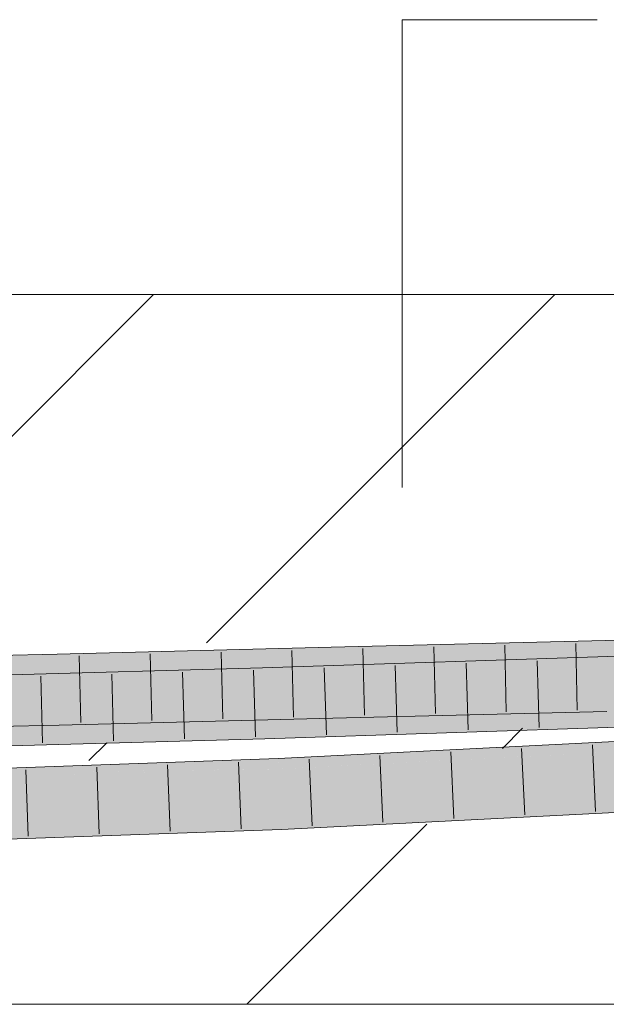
# Model space of a CAD drawing. Extents: x -720 to 300, y 62 to 1162.
# Tile 165 of 256: x 196.7 to 198.77, y 822.68 to 826.15. Entities that reach past the tile are written whole.
import ezdxf
from ezdxf.lldxf.tags import DXFTag

# ---------------------------------------------------------------- set-up
doc = ezdxf.new("R2010")
doc.units = 0
doc.layers.get('0').update_dxf_attribs({"lineweight": 13})
doc.layers.add('E_Detail_Linie_Text_Bem', color=7, linetype='Continuous', lineweight=13)
for name, color, linetype, lineweight, true_color in [('E_Detail_Wandschraffur', 7, 'Continuous', 5, 0xc0c0c0), ('E_Leerrohr 25-A06G942U8I', 7, 'Continuous', 9, 0xff8000), ('E_Leerrohr 25-Shading', 7, 'Continuous', 9, 0xff8000)]:
    doc.layers.add(name, color=color, linetype=linetype, lineweight=lineweight, true_color=true_color)
tags = doc.linetypes.add('fein_strichliert', pattern=[4, 1, -2, 1]).pattern_tags.tags
tags[8:9] = [DXFTag(74, 4), DXFTag(75, 0), DXFTag(340, '0'), DXFTag(46, 0.0), DXFTag(50, 0.0), DXFTag(44, 0.0), DXFTag(45, 0.0)]
tags[6:7] = [DXFTag(74, 4), DXFTag(75, 0), DXFTag(340, '0'), DXFTag(46, 0.0), DXFTag(50, 0.0), DXFTag(44, 0.0), DXFTag(45, 0.0)]
tags[4:5] = [DXFTag(74, 4), DXFTag(75, 0), DXFTag(340, '0'), DXFTag(46, 0.0), DXFTag(50, 0.0), DXFTag(44, 0.0), DXFTag(45, 0.0)]

# ---------------------------------------------------------------- blocks, each defined once
blk = doc.blocks.new('Shading-A06G93Y98I', base_point=(164.3113, 821.6645))
at = {"layer": 'E_Leerrohr 25-Shading', "color": 43, "true_color": 0xd7ab7f}
for points in [[(198.7648, 823.9247), (198.7639, 823.9614), (197.7983, 823.9014), (197.7974, 823.938)], [(199.219, 823.9703), (198.7639, 823.9614), (199.2153, 823.9509), (198.7648, 823.9247)], [(198.9663, 823.9287), (199.2153, 823.9504), (198.7648, 823.9247), (199.2153, 823.9509)], [(196.8335, 823.8771), (196.8326, 823.9137), (195.8807, 823.8555), (195.8799, 823.8921)], [(197.7983, 823.9014), (197.7974, 823.938), (196.8335, 823.8771), (196.8326, 823.9137)], [(199.3289, 823.9239), (197.5561, 823.8652), (199.3277, 823.9175), (197.5572, 823.8286)], [(199.1149, 823.8802), (199.3249, 823.9019), (197.5572, 823.8286), (199.3277, 823.9175)], [(197.5572, 823.8286), (197.5561, 823.8652), (195.2884, 823.7668), (195.2877, 823.8034)], [(198.7322, 823.7105), (198.7694, 823.7114), (197.8026, 823.7247), (198.7686, 823.748)], [(197.8031, 823.7043), (197.8026, 823.7247), (196.8377, 823.6975), (196.8377, 823.7004)], [(198.7322, 823.7105), (197.8026, 823.7247), (197.8031, 823.7043)], [(197.8035, 823.688), (198.7322, 823.7105), (197.8031, 823.7043)], [(196.6123, 823.6953), (196.4494, 823.6833), (196.8385, 823.6638), (196.4503, 823.655)], [(196.6678, 823.6965), (196.6123, 823.6953), (196.8377, 823.6975), (196.8385, 823.6638)], [(196.8377, 823.7004), (196.6678, 823.6965), (196.8377, 823.6975)], [(196.8385, 823.6638), (197.8035, 823.688), (196.8377, 823.6975), (197.8031, 823.7043)], [(199.1369, 823.704), (197.5625, 823.6519), (199.1373, 823.704), (199.1921, 823.7013)], [(197.5629, 823.6401), (199.2029, 823.7008), (197.5625, 823.6519), (199.1921, 823.7013)], [(199.2029, 823.7008), (197.5629, 823.6401), (199.221, 823.6999), (197.5636, 823.6154)], [(199.221, 823.6999), (197.5636, 823.6154), (199.5814, 823.6821)], [(197.5629, 823.6401), (197.5625, 823.6519), (195.2921, 823.5722), (195.2918, 823.59)], [(195.2924, 823.5535), (197.5636, 823.6154), (195.2921, 823.5722), (197.5629, 823.6401)], [(199.2803, 823.6145), (199.3955, 823.6198), (198.4655, 823.5892), (199.3946, 823.6366)], [(197.6118, 823.5383), (199.2803, 823.6145), (197.6115, 823.5455), (198.4655, 823.5892)], [(197.6121, 823.5302), (199.2803, 823.6145), (197.6118, 823.5383)], [(197.6121, 823.5302), (199.3956, 823.6165), (199.2803, 823.6145), (199.3956, 823.6181)], [(199.3957, 823.6149), (199.3956, 823.6165), (197.6121, 823.5301), (197.6121, 823.5302)], [(197.6121, 823.5301), (197.6124, 823.5247), (199.3957, 823.6149), (199.3962, 823.6053)], [(197.6124, 823.5247), (197.613, 823.509), (199.3962, 823.6053), (199.3965, 823.6)], [(196.1558, 823.4915), (197.6118, 823.5383), (196.0533, 823.4907), (197.6115, 823.5455)], [(196.6582, 823.4976), (197.6121, 823.5301), (196.1558, 823.4915), (197.6118, 823.5383)], [(196.054, 823.4647), (197.6091, 823.5089), (196.0537, 823.4752), (196.7593, 823.4976)], [(196.0537, 823.4752), (196.7593, 823.4976), (196.0537, 823.477), (196.5938, 823.4954)], [(197.4862, 823.5054), (196.054, 823.4647), (196.0541, 823.4601)], [(196.0542, 823.4581), (197.4862, 823.5054), (196.0541, 823.4601)], [(197.613, 823.509), (196.0542, 823.4581), (196.5748, 823.4724)], [(196.0542, 823.4581), (197.613, 823.509), (197.4862, 823.5054), (197.6091, 823.5089)], [(197.6124, 823.5247), (197.6121, 823.5301), (196.7593, 823.4976), (196.5938, 823.4954)], [(196.7593, 823.4976), (197.613, 823.509), (197.6124, 823.5247)], [(199.3641, 823.4214), (197.6208, 823.3324), (197.6218, 823.3074)], [(197.6223, 823.2958), (199.3641, 823.4214), (197.6218, 823.3074)], [(199.3641, 823.4214), (197.6223, 823.2958), (199.4062, 823.4098), (197.624, 823.2959)], [(197.624, 823.2959), (199.4074, 823.3869), (199.4062, 823.4098)], [(196.0599, 823.2408), (197.6208, 823.3324), (196.059, 823.2773)], [(196.0599, 823.2408), (196.5765, 823.259), (197.6208, 823.3324), (197.6218, 823.3074)], [(196.5765, 823.259), (197.6223, 823.2958), (197.6218, 823.3074)]]:
    blk.add_solid(points, dxfattribs=at)
at = {"layer": 'E_Leerrohr 25-Shading', "color": 31, "true_color": 0xfabd7f}
for points in [[(198.7667, 823.8364), (198.7648, 823.9247), (197.8005, 823.813), (197.7983, 823.9014)], [(198.9663, 823.9287), (198.7648, 823.9247), (198.9533, 823.84), (198.7667, 823.8364)], [(197.8005, 823.813), (197.7983, 823.9014), (196.8356, 823.7887), (196.8335, 823.8771)], [(197.5572, 823.8286), (199.1134, 823.8691), (199.1149, 823.8802)], [(196.6093, 823.7836), (196.8356, 823.7887), (195.8807, 823.8555), (196.8335, 823.8771)], [(199.1134, 823.8691), (197.5572, 823.8286), (199.1061, 823.8173), (198.3521, 823.7974)], [(197.5585, 823.7849), (197.5572, 823.8286), (195.2884, 823.7668)], [(197.8012, 823.7848), (197.8005, 823.813), (196.836, 823.7719), (196.8356, 823.7887)], [(197.5585, 823.7849), (197.9859, 823.7877), (197.5572, 823.8286), (198.3521, 823.7974)], [(197.8012, 823.7848), (198.7667, 823.8364), (197.8005, 823.813)], [(197.8012, 823.7848), (198.0667, 823.7883), (198.7667, 823.8364), (198.7673, 823.8083)], [(198.3521, 823.7974), (198.5081, 823.7913), (199.1061, 823.8173), (199.1045, 823.8054)], [(199.2024, 823.8029), (198.9533, 823.84), (198.7675, 823.7975), (198.7667, 823.8364)], [(197.5585, 823.7849), (195.2884, 823.7668), (197.5587, 823.7764), (197.2173, 823.7684)], [(196.6679, 823.6965), (196.8377, 823.7004), (195.8824, 823.7671), (196.8356, 823.7887)], [(197.8013, 823.78), (197.8012, 823.7848), (196.8364, 823.7546), (196.836, 823.7719)], [(197.8018, 823.7599), (197.8013, 823.78), (196.8367, 823.7423), (196.8364, 823.7546)], [(197.2173, 823.7684), (197.559, 823.7687), (197.5587, 823.7764)], [(197.5585, 823.7849), (197.5587, 823.7764), (197.9859, 823.7877)], [(197.9859, 823.7877), (197.5587, 823.7764), (198.0667, 823.7883), (197.5588, 823.7737)], [(197.5588, 823.7737), (197.559, 823.7687), (198.0667, 823.7883), (198.5081, 823.7913)], [(198.0653, 823.7808), (197.559, 823.7687), (198.0642, 823.757), (197.5598, 823.7403)], [(198.1845, 823.7898), (197.8012, 823.7848), (197.8013, 823.78)], [(198.768, 823.777), (198.7675, 823.7975), (197.8013, 823.78), (198.1845, 823.7898)], [(198.768, 823.777), (197.8013, 823.78), (197.8018, 823.7599)], [(197.8018, 823.7599), (197.802, 823.7492), (198.768, 823.777), (198.7684, 823.7576)], [(197.9859, 823.7877), (198.5081, 823.7913), (198.3521, 823.7974)], [(198.5174, 823.7914), (198.0653, 823.7808), (198.516, 823.7719), (198.0642, 823.757)], [(198.0667, 823.7883), (198.7675, 823.7975), (198.7673, 823.8083)], [(198.516, 823.7719), (198.8477, 823.7829), (198.5174, 823.7914), (198.8494, 823.7993)], [(199.029, 823.7637), (198.8477, 823.7829), (198.8286, 823.7484), (198.516, 823.7719)], [(197.2173, 823.7684), (195.2884, 823.7668), (195.3504, 823.7247), (195.2892, 823.7238)], [(197.5598, 823.7403), (195.6194, 823.7242), (195.2901, 823.6801), (195.2894, 823.716)], [(197.5598, 823.7403), (195.2901, 823.6801), (195.7287, 823.6904)], [(197.5625, 823.6519), (197.5598, 823.7403), (195.2918, 823.59), (195.2901, 823.6784)], [(197.559, 823.7687), (197.2173, 823.7684), (195.609, 823.7282), (195.3504, 823.7247)], [(197.559, 823.7687), (196.6104, 823.749), (197.5598, 823.7403), (195.6194, 823.7242)], [(196.8367, 823.7423), (196.8367, 823.741), (197.8018, 823.7599), (197.802, 823.7492)], [(197.802, 823.7492), (196.8367, 823.741), (197.8025, 823.7299), (196.8374, 823.712)], [(198.0642, 823.757), (197.5598, 823.7403), (198.5962, 823.7307), (197.5625, 823.6519)], [(198.7684, 823.7576), (197.802, 823.7492), (198.7686, 823.748), (197.8025, 823.7299)], [(197.8025, 823.7299), (197.8026, 823.7247), (198.7686, 823.748)], [(198.8286, 823.7484), (198.516, 823.7719), (198.5962, 823.7307), (198.0642, 823.757)], [(199.3332, 823.7105), (198.8286, 823.7484), (199.1369, 823.704), (198.5962, 823.7307)], [(196.8374, 823.712), (196.8377, 823.7004), (197.8025, 823.7299), (197.8026, 823.7247)], [(198.5962, 823.7307), (197.5625, 823.6519), (199.1369, 823.704)], [(199.3993, 823.545), (199.3965, 823.6), (197.6197, 823.5093)], [(197.613, 823.509), (199.3993, 823.545), (197.6197, 823.5093)], [(197.613, 823.509), (199.3627, 823.5098), (199.3993, 823.545), (199.401, 823.5118)], [(197.6143, 823.4812), (197.613, 823.509), (196.5748, 823.4724)], [(199.3627, 823.5098), (197.613, 823.509), (197.6143, 823.4812)], [(197.6169, 823.4207), (199.3627, 823.5098), (197.6143, 823.4812)], [(197.6208, 823.3324), (199.3641, 823.4214), (197.6169, 823.4207), (199.3627, 823.5098)], [(196.0566, 823.3657), (197.6169, 823.4207), (196.5748, 823.4724), (197.6143, 823.4812)], [(197.6169, 823.4207), (196.0566, 823.3657), (196.057, 823.3534)], [(196.059, 823.2773), (197.6208, 823.3324), (196.057, 823.3534), (197.6169, 823.4207)]]:
    blk.add_solid(points, dxfattribs=at)
blk = doc.blocks.new('Referenz-A06G94308I')
at = {"layer": 'E_Detail_Linie_Text_Bem', "color": 0, "linetype": 'Continuous', "ltscale": 0.13}
for p, q in [((198.0479, 824.5005), (198.0479, 826.1486)), ((198.0479, 826.1486), (198.7346, 826.1486))]:
    blk.add_line(p, q, dxfattribs=at)
at = {"layer": 'E_Detail_Linie_Text_Bem', "linetype": 'Continuous', "ltscale": 0.13}
for p, q in [((182.4467, 825.1802), (242.4248, 825.1802)), ((242.4248, 822.6802), (194.4467, 822.6802))]:
    blk.add_line(p, q, dxfattribs=at)
at = {"layer": 'E_Detail_Wandschraffur', "linetype": 'fein_strichliert', "ltscale": 0.13}
for p, q in [((195.9211, 823.9298), (197.1715, 825.1802)), ((198.4014, 823.5816), (198.4724, 823.6527)), ((197.4999, 822.6802), (198.1346, 823.3148))]:
    blk.add_line(p, q, dxfattribs=at)
at = {"layer": 'E_Detail_Wandschraffur', "linetype": 'ByBlock', "ltscale": 0.13}
for p, q in [((197.3589, 823.9533), (198.5857, 825.1802)), ((196.9441, 823.5386), (197.0066, 823.6011))]:
    blk.add_line(p, q, dxfattribs=at)
at = {"layer": 'E_Leerrohr 25-A06G942U8I', "linetype": 'Continuous', "ltscale": 0.13}
for p, q in [((198.764, 823.9614), (197.7974, 823.938)), ((198.6596, 823.9513), (198.6648, 823.7164)), ((199.7219, 823.9802), (198.764, 823.9614)), ((196.8326, 823.9137), (195.8799, 823.8921)), ((197.7974, 823.938), (196.8326, 823.9137)), ((197.1598, 823.9144), (197.1655, 823.6795)), ((197.4097, 823.9207), (197.4154, 823.6858)), ((199.701, 823.9362), (197.5561, 823.8652)), ((197.6596, 823.927), (197.6654, 823.6921)), ((197.9095, 823.9332), (197.9153, 823.6983)), ((198.1595, 823.9392), (198.1651, 823.7043)), ((198.4095, 823.9453), (198.4149, 823.7103)), ((196.9099, 823.9081), (196.9155, 823.6732)), ((198.2733, 823.8815), (198.2804, 823.6466)), ((198.5232, 823.8897), (198.5302, 823.6548)), ((197.5561, 823.8652), (195.2877, 823.8034)), ((197.274, 823.85), (197.2807, 823.6151)), ((197.5237, 823.8568), (197.5308, 823.6219)), ((197.7736, 823.8649), (197.7807, 823.63)), ((198.0235, 823.8732), (198.0305, 823.6383)), ((196.7745, 823.8364), (196.7806, 823.6015)), ((197.0242, 823.8432), (197.0307, 823.6083)), ((198.7694, 823.7114), (197.8035, 823.6881)), ((197.8035, 823.6881), (196.8386, 823.6638)), ((199.7085, 823.6863), (197.5636, 823.6153)), ((196.8386, 823.6638), (195.8848, 823.6421)), ((199.3946, 823.6366), (197.6114, 823.5456)), ((197.5636, 823.6153), (195.2925, 823.5534)), ((198.2192, 823.5691), (198.23, 823.3343)), ((198.4688, 823.5818), (198.4798, 823.3471)), ((198.7183, 823.5946), (198.7296, 823.3598)), ((197.6114, 823.5456), (196.0533, 823.4907)), ((197.4706, 823.5331), (197.4804, 823.2983)), ((197.7201, 823.5436), (197.7305, 823.3088)), ((197.9696, 823.5563), (197.9803, 823.3216)), ((196.722, 823.5067), (196.7299, 823.2719)), ((196.9715, 823.5155), (196.9801, 823.2807)), ((197.221, 823.5243), (197.2303, 823.2895)), ((199.4074, 823.3869), (197.6224, 823.2958)), ((197.6224, 823.2958), (196.0599, 823.2408))]:
    blk.add_line(p, q, dxfattribs=at)

msp = doc.modelspace()

# ---------------------------------------------------------------- block references
at = {"color": 8, "lineweight": 25, "ltscale": 0.25, "true_color": 0x808080}
msp.add_blockref('Referenz-A06G94308I', (0, 0), dxfattribs=at)
msp.add_blockref('Shading-A06G93Y98I', (164.3113, 821.6645))

doc.saveas('drawing.dxf')
